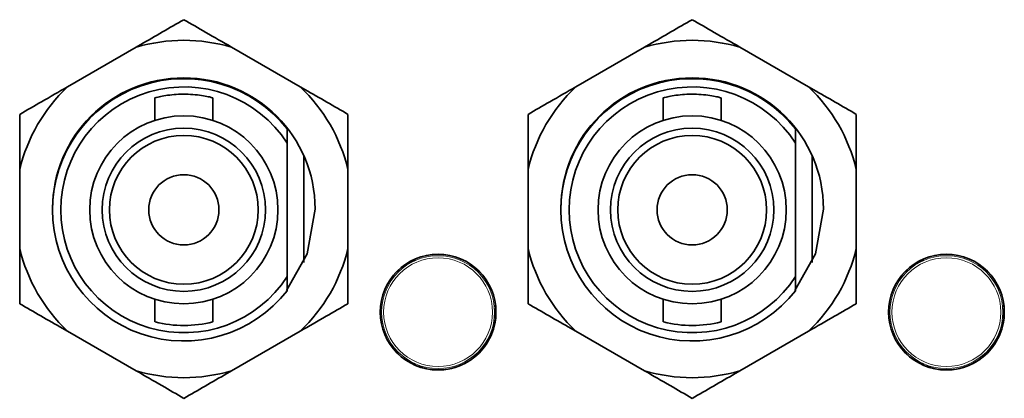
# Model space of a CAD drawing. Header units: millimetres. Extents: x 0 to 1118, y 0 to 864.
# Tile 166 of 200: x 876.63 to 884.56, y 467.04 to 470.09. Entities that reach past the tile are written whole.
import ezdxf

# ---------------------------------------------------------------- set-up
doc = ezdxf.new("R2010")
doc.units = ezdxf.units.MM

msp = doc.modelspace()

# ---------------------------------------------------------------- linework, layer by layer
at = {"color": 7, "linetype": 'Continuous', "lineweight": 35}
for p, q in [((877.5633, 469.8709), (877.0102, 469.5515)), ((878.8862, 469.5515), (878.3331, 469.8709)), ((881.6599, 469.8709), (881.1069, 469.5515)), ((882.9828, 469.5515), (882.4298, 469.8709)), ((877.7149, 469.4633), (877.7149, 469.2804)), ((878.1815, 469.2804), (878.1815, 469.4625)), ((881.8115, 469.4633), (881.8115, 469.2804)), ((882.2782, 469.2804), (882.2782, 469.4625)), ((878.7815, 469.0964), (878.7815, 469.2113)), ((882.8782, 469.0964), (882.8782, 469.2113)), ((878.7815, 468.0213), (878.7815, 469.0964)), ((882.8782, 468.0213), (882.8782, 469.0964)), ((878.9149, 468.1347), (878.9149, 468.9964)), ((883.0115, 468.1347), (883.0115, 468.9964)), ((876.6253, 468.8848), (876.6253, 468.2462)), ((879.2711, 468.2462), (879.2711, 468.8848)), ((880.7219, 468.8848), (880.7219, 468.2462)), ((883.3678, 468.2462), (883.3678, 468.8848)), ((878.7815, 467.9065), (878.7815, 468.0213)), ((882.8782, 467.9065), (882.8782, 468.0213)), ((877.7149, 467.8373), (877.7149, 467.6544)), ((878.1815, 467.6552), (878.1815, 467.8373)), ((881.8115, 467.8373), (881.8115, 467.6544)), ((882.2782, 467.6552), (882.2782, 467.8373)), ((877.0102, 467.5795), (877.5633, 467.2602)), ((878.3331, 467.2602), (878.8862, 467.5795)), ((881.1069, 467.5795), (881.6599, 467.2602)), ((882.4298, 467.2602), (882.9828, 467.5795))]:
    msp.add_line(p, q, dxfattribs=at)
at = {"color": 7, "linetype": 'Continuous', "lineweight": 18}
for p, q in [((879.7154, 468.1056), (879.7156, 468.1054)), ((879.7424, 468.1246), (879.7442, 468.1187)), ((879.7898, 468.1451), (879.7856, 468.1496)), ((879.8157, 468.1632), (879.8156, 468.1635)), ((883.8121, 468.1056), (883.8123, 468.1054)), ((883.8391, 468.1246), (883.8408, 468.1187)), ((883.8865, 468.1451), (883.8823, 468.1496)), ((883.9123, 468.1632), (883.9122, 468.1635)), ((880.4598, 467.7913), (880.4601, 467.7913)), ((884.5565, 467.7913), (884.5568, 467.7913)), ((880.463, 467.7585), (880.4571, 467.7599)), ((880.4571, 467.7071), (880.463, 467.7086)), ((884.5597, 467.7585), (884.5537, 467.7599)), ((884.5537, 467.7071), (884.5597, 467.7086)), ((880.4598, 467.6757), (880.4601, 467.6757)), ((884.5565, 467.6757), (884.5568, 467.6757)), ((879.7154, 467.3614), (879.7156, 467.3616)), ((879.7442, 467.3483), (879.7424, 467.3424)), ((879.7856, 467.3175), (879.7898, 467.3219)), ((879.8156, 467.3036), (879.8157, 467.3038)), ((883.8121, 467.3614), (883.8123, 467.3616)), ((883.8408, 467.3483), (883.8391, 467.3424)), ((883.8823, 467.3175), (883.8865, 467.3219)), ((883.9122, 467.3036), (883.9123, 467.3038))]:
    msp.add_line(p, q, dxfattribs=at)
at = {"color": 7, "linetype": 'Continuous', "lineweight": 35, "flags": 128}
for points in [[(878.7768, 467.9072), (878.9427, 468.2035), (879.0065, 468.5655)], [(882.8735, 467.9072), (883.0394, 468.2035), (883.1032, 468.5655)]]:
    msp.add_lwpolyline(points, dxfattribs=at)
at = {"color": 7, "linetype": 'Continuous', "lineweight": 18, "flags": 128}
for points in [[(879.7178, 468.1075), (879.7174, 468.107), (879.7156, 468.1054)], [(879.8157, 468.1632), (879.8133, 468.1624), (879.8128, 468.1623)], [(883.8145, 468.1075), (883.8141, 468.107), (883.8123, 468.1054)], [(883.9123, 468.1632), (883.91, 468.1624), (883.9095, 468.1623)], [(884.5565, 467.7913), (884.557, 467.7889), (884.5571, 467.7883)], [(880.4598, 467.6757), (880.4603, 467.6782), (880.4605, 467.6787)], [(879.7178, 467.3596), (879.7174, 467.36), (879.7156, 467.3616)], [(879.8128, 467.3048), (879.8133, 467.3046), (879.8157, 467.3038)], [(883.8145, 467.3596), (883.8141, 467.36), (883.8123, 467.3616)], [(883.9095, 467.3048), (883.91, 467.3046), (883.9123, 467.3038)]]:
    msp.add_lwpolyline(points, dxfattribs=at)
at = {"color": 7, "linetype": 'Continuous', "lineweight": 35}
for centre, radius in [((877.9482, 468.5589), 0.7583), ((882.0449, 468.5589), 0.7583), ((877.9482, 468.5589), 0.6583), ((882.0449, 468.5589), 0.6583), ((877.9482, 468.5589), 0.6), ((882.0449, 468.5589), 0.6), ((877.9482, 468.5589), 0.2833), ((882.0449, 468.5589), 0.2833), ((879.997, 467.7335), 0.4667), ((884.0937, 467.7335), 0.4667)]:
    msp.add_circle(centre, radius, dxfattribs=at)
at = {"color": 7, "linetype": 'Continuous', "lineweight": 18}
for centre, radius in [((879.997, 467.7335), 0.4553), ((879.997, 467.7335), 0.4387), ((884.0937, 467.7335), 0.4553), ((884.0937, 467.7335), 0.4387)]:
    msp.add_circle(centre, radius, dxfattribs=at)
at = {"color": 7, "linetype": 'Continuous', "lineweight": 35}
for centre, radius, start, end in [((877.9482, 468.5655), 1.3609, 73.56967, 106.43033), ((882.0449, 468.5655), 1.3609, 73.56967, 106.43033), ((877.9482, 468.5655), 1.0583, 0, 179.99442), ((877.9482, 468.5589), 1.0583, 38.05666, 321.94334), ((882.0449, 468.5655), 1.0583, 0, 179.96574), ((882.0449, 468.5589), 1.0583, 38.05666, 321.94334), ((877.9482, 468.5655), 1.3609, 133.56967, 166.43033), ((877.9482, 468.5589), 0.9917, 32.82437, 327.17563), ((877.9482, 468.5655), 1.3609, 13.56967, 46.43033), ((882.0449, 468.5655), 1.3609, 133.56967, 166.43033), ((882.0449, 468.5589), 0.9917, 32.82437, 327.17563), ((882.0449, 468.5655), 1.3609, 13.56967, 46.43033), ((877.9482, 468.5655), 1.3609, 193.56967, 226.43033), ((877.9482, 468.5655), 1.3609, 313.56967, 346.43033), ((882.0449, 468.5655), 1.3609, 193.56967, 226.43033), ((882.0449, 468.5655), 1.3609, 313.56967, 346.43033), ((877.9482, 468.5588), 0.9333, 255.71877, 284.47769), ((879.997, 467.7335), 0.4664, 247.117, 352.883), ((882.0449, 468.5588), 0.9333, 255.71877, 284.47769), ((884.0937, 467.7335), 0.4664, 247.117, 352.883), ((877.9482, 468.5655), 1.3609, 253.56967, 286.43033), ((882.0449, 468.5655), 1.3609, 253.56967, 286.43033)]:
    msp.add_arc(centre, radius, start, end, dxfattribs=at)
at = {"color": 7, "linetype": 'Continuous', "lineweight": 18}
for centre, radius, start, end in [((879.997, 467.7335), 0.4664, 7.117, 112.883), ((884.0937, 467.7335), 0.4664, 7.117, 112.883), ((879.997, 467.7335), 0.4664, 127.117, 232.883), ((879.1753, 466.6099), 1.5901, 69.82738, 70.13502), ((879.7137, 468.1159), 0.0167, 306.55189, 2.05512), ((879.7474, 468.1208), 0.00381, 212.09459, 250.85183), ((879.7865, 468.1433), 0.00381, 349.14817, 27.90541), ((879.8076, 468.1701), 0.0167, 237.94497, 293.44795), ((884.0937, 467.7335), 0.4664, 127.117, 232.883), ((883.2719, 466.6099), 1.5901, 69.82738, 70.13502), ((883.8104, 468.1159), 0.0167, 306.55189, 2.05514), ((883.844, 468.1208), 0.00381, 212.09459, 250.85183), ((883.8831, 468.1433), 0.00381, 349.14817, 27.90541), ((883.9042, 468.1701), 0.0167, 237.94508, 293.44795), ((879.4348, 469.007), 1.5901, 309.82738, 310.13502), ((880.4698, 467.7877), 0.0167, 186.55205, 242.05552), ((883.5315, 469.007), 1.5901, 309.82738, 310.13502), ((884.5665, 467.7877), 0.0167, 186.55205, 242.05494), ((880.4572, 467.7561), 0.00381, 92.09459, 130.85183), ((880.4572, 467.7109), 0.00381, 229.14817, 267.90541), ((884.5539, 467.7561), 0.00381, 92.09459, 130.85183), ((884.5539, 467.7109), 0.00381, 229.14817, 267.90541), ((880.4698, 467.6793), 0.0167, 117.9451, 173.44795), ((884.5665, 467.6793), 0.0167, 117.94518, 173.44795), ((879.1731, 468.863), 1.5964, 289.86559, 290.17202), ((879.7137, 467.3512), 0.0167, 357.94488, 53.44811), ((879.7865, 467.3237), 0.00381, 332.09459, 10.85183), ((879.8076, 467.297), 0.0167, 66.55189, 122.05507), ((883.2698, 468.863), 1.5964, 289.86559, 290.17202), ((883.8104, 467.3512), 0.0167, 357.94503, 53.44811), ((883.844, 467.3463), 0.00381, 109.14817, 147.90541), ((883.8831, 467.3237), 0.00381, 332.09459, 10.85183), ((883.9042, 467.297), 0.0167, 66.55189, 122.0552)]:
    msp.add_arc(centre, radius, start, end, dxfattribs=at)
for centre, major_axis, start_param, end_param in [((879.9975, 467.7328), (-0.2308, 0.3998), 6.225992, 6.340379), ((884.0941, 467.7328), (-0.2308, 0.3998), 6.225992, 6.340379), ((879.9962, 467.7335), (0.4617, 0), 6.225992, 6.340379), ((884.0928, 467.7335), (0.4617, 0), 6.225992, 6.340379), ((879.9975, 467.7343), (0.2308, 0.3998), 3.084399, 3.198786), ((884.0941, 467.7343), (0.2308, 0.3998), 3.084399, 3.198786)]:
    msp.add_ellipse(centre, major_axis=major_axis, ratio=0.999578, start_param=start_param, end_param=end_param, dxfattribs=at)
at = {"color": 7, "linetype": 'Continuous', "lineweight": 35}
for points, knots in [([(877.9482, 470.0931), (877.8347, 470.0276), (877.7092, 469.9551), (877.5759, 469.8782), (877.5633, 469.8709)], [0, 0, 0, 0, 0.9047882, 1, 1, 1, 1]), ([(878.3331, 469.8709), (878.263, 469.9113), (878.1306, 469.9878), (878.0066, 470.0594), (877.9482, 470.0931)], [0, 0, 0, 0, 0.5292577, 1, 1, 1, 1]), ([(882.0449, 470.0931), (881.9314, 470.0276), (881.8059, 469.9551), (881.6726, 469.8782), (881.6599, 469.8709)], [0, 0, 0, 0, 0.9047882, 1, 1, 1, 1]), ([(882.4298, 469.8709), (882.3597, 469.9113), (882.2273, 469.9878), (882.1032, 470.0594), (882.0449, 470.0931)], [0, 0, 0, 0, 0.5292577, 1, 1, 1, 1]), ([(877.0102, 469.5515), (876.9401, 469.5111), (876.8077, 469.4346), (876.6837, 469.363), (876.6253, 469.3293)], [0, 0, 0, 0, 0.529258, 1, 1, 1, 1]), ([(879.2711, 469.3293), (879.1576, 469.3948), (879.0322, 469.4673), (878.8989, 469.5442), (878.8862, 469.5515)], [0, 0, 0, 0, 0.9047882, 1, 1, 1, 1]), ([(881.1069, 469.5515), (881.0368, 469.5111), (880.9043, 469.4346), (880.7803, 469.363), (880.7219, 469.3293)], [0, 0, 0, 0, 0.529258, 1, 1, 1, 1]), ([(883.3678, 469.3293), (883.2543, 469.3948), (883.1288, 469.4673), (882.9955, 469.5442), (882.9828, 469.5515)], [0, 0, 0, 0, 0.9047882, 1, 1, 1, 1]), ([(878.1815, 469.4625), (878.179, 469.4632), (878.174, 469.4645), (878.1352, 469.4737), (878.0774, 469.484), (878.004, 469.4916), (877.9247, 469.493), (877.8493, 469.4878), (877.7842, 469.4782), (877.7378, 469.4684), (877.7145, 469.4625), (877.7172, 469.4631), (877.718, 469.4633)], [0, 0, 0, 0, 0.105087, 0.210094, 0.317186, 0.425742, 0.532081, 0.636081, 0.741046, 0.848846, 0.957133, 1, 1, 1, 1]), ([(882.2782, 469.4625), (882.2757, 469.4632), (882.2707, 469.4645), (882.2319, 469.4737), (882.1741, 469.484), (882.1006, 469.4916), (882.0214, 469.493), (881.9459, 469.4878), (881.8808, 469.4782), (881.8345, 469.4684), (881.8112, 469.4625), (881.8139, 469.4631), (881.8146, 469.4633)], [0, 0, 0, 0, 0.105087, 0.210094, 0.317186, 0.425742, 0.532081, 0.636081, 0.741046, 0.848846, 0.957133, 1, 1, 1, 1]), ([(876.6253, 469.3293), (876.6253, 469.3062), (876.6253, 469.1641), (876.6253, 469.0121), (876.6253, 468.8848)], [0, 0, 0, 0, 0.16266, 1, 1, 1, 1]), ([(879.2711, 468.8848), (879.2711, 468.9004), (879.2711, 469.0543), (879.2711, 469.1991), (879.2711, 469.3293)], [0, 0, 0, 0, 0.101181, 1, 1, 1, 1]), ([(880.7219, 469.3293), (880.7219, 469.3062), (880.7219, 469.1641), (880.7219, 469.0121), (880.7219, 468.8848)], [0, 0, 0, 0, 0.16266, 1, 1, 1, 1]), ([(883.3678, 468.8848), (883.3678, 468.9004), (883.3678, 469.0543), (883.3678, 469.1991), (883.3678, 469.3293)], [0, 0, 0, 0, 0.101181, 1, 1, 1, 1]), ([(876.6253, 468.2462), (876.6253, 468.2306), (876.6253, 468.0767), (876.6253, 467.9319), (876.6253, 467.8017)], [0, 0, 0, 0, 0.101181, 1, 1, 1, 1]), ([(879.2711, 467.8017), (879.2711, 467.8248), (879.2711, 467.9669), (879.2711, 468.1189), (879.2711, 468.2462)], [0, 0, 0, 0, 0.16266, 1, 1, 1, 1]), ([(880.7219, 468.2462), (880.7219, 468.2306), (880.7219, 468.0767), (880.7219, 467.9319), (880.7219, 467.8017)], [0, 0, 0, 0, 0.101181, 1, 1, 1, 1]), ([(883.3678, 467.8017), (883.3678, 467.8248), (883.3678, 467.9669), (883.3678, 468.1189), (883.3678, 468.2462)], [0, 0, 0, 0, 0.16266, 1, 1, 1, 1]), ([(876.6253, 467.8017), (876.7388, 467.7362), (876.8642, 467.6638), (876.9975, 467.5868), (877.0102, 467.5795)], [0, 0, 0, 0, 0.9047882, 1, 1, 1, 1]), ([(878.8862, 467.5795), (878.9563, 467.62), (879.0887, 467.6964), (879.2127, 467.768), (879.2711, 467.8017)], [0, 0, 0, 0, 0.529258, 1, 1, 1, 1]), ([(880.7219, 467.8017), (880.8354, 467.7362), (880.9609, 467.6638), (881.0942, 467.5868), (881.1069, 467.5795)], [0, 0, 0, 0, 0.9047882, 1, 1, 1, 1]), ([(882.9828, 467.5795), (883.0529, 467.62), (883.1854, 467.6964), (883.3094, 467.768), (883.3678, 467.8017)], [0, 0, 0, 0, 0.529258, 1, 1, 1, 1]), ([(877.5633, 467.2602), (877.6334, 467.2197), (877.7658, 467.1433), (877.8898, 467.0717), (877.9482, 467.0379)], [0, 0, 0, 0, 0.529258, 1, 1, 1, 1]), ([(877.9482, 467.0379), (878.0617, 467.1035), (878.1871, 467.1759), (878.3204, 467.2529), (878.3331, 467.2602)], [0, 0, 0, 0, 0.904788, 1, 1, 1, 1]), ([(881.6599, 467.2602), (881.73, 467.2197), (881.8625, 467.1433), (881.9865, 467.0717), (882.0449, 467.0379)], [0, 0, 0, 0, 0.529258, 1, 1, 1, 1]), ([(882.0449, 467.0379), (882.1584, 467.1035), (882.2838, 467.1759), (882.4171, 467.2529), (882.4298, 467.2602)], [0, 0, 0, 0, 0.904788, 1, 1, 1, 1])]:
    msp.add_open_spline(points, degree=3, knots=knots, dxfattribs=at)
at = {"color": 7, "linetype": 'Continuous', "lineweight": 18}
for points, knots in [([(879.7461, 468.1172), (879.7443, 468.116), (879.7407, 468.1136), (879.7355, 468.1101), (879.7303, 468.1066), (879.7251, 468.1031), (879.7238, 468.1024), (879.7236, 468.1025), (879.7236, 468.1025)], [0, 0, 0, 0, 0.106203, 0.213089, 0.349307, 0.572631, 0.997278, 1, 1, 1, 1]), ([(879.7958, 468.1583), (879.7969, 468.1568), (879.7983, 468.1547), (879.7978, 468.1512), (879.7965, 468.1491), (879.7946, 468.1476), (879.7934, 468.1468), (879.7921, 468.1461), (879.7908, 468.1455), (879.7901, 468.1452), (879.7898, 468.1451)], [0, 0, 0, 0, 0.481674, 0.669596, 0.834049, 0.880384, 0.911463, 0.948744, 0.981439, 1, 1, 1, 1]), ([(879.8142, 468.1548), (879.8138, 468.1544), (879.8131, 468.1539), (879.808, 468.1514), (879.803, 468.149), (879.7971, 468.1461), (879.7929, 468.144), (879.7907, 468.1429), (879.7902, 468.1426)], [0, 0, 0, 0, 0.418026, 0.594815, 0.771695, 0.873161, 0.974276, 1, 1, 1, 1]), ([(883.8428, 468.1172), (883.841, 468.116), (883.8374, 468.1136), (883.8321, 468.1101), (883.8269, 468.1066), (883.8217, 468.1031), (883.8205, 468.1024), (883.8203, 468.1025), (883.8203, 468.1025)], [0, 0, 0, 0, 0.106203, 0.213089, 0.349307, 0.572631, 0.997278, 1, 1, 1, 1]), ([(883.8924, 468.1583), (883.8935, 468.1568), (883.895, 468.1547), (883.8945, 468.1512), (883.8932, 468.1491), (883.8912, 468.1476), (883.89, 468.1468), (883.8887, 468.1461), (883.8875, 468.1455), (883.8868, 468.1452), (883.8865, 468.1451)], [0, 0, 0, 0, 0.481674, 0.669596, 0.834049, 0.880384, 0.911463, 0.948744, 0.981439, 1, 1, 1, 1]), ([(883.9109, 468.1548), (883.9104, 468.1544), (883.9098, 468.1539), (883.9047, 468.1514), (883.8997, 468.149), (883.8938, 468.1461), (883.8896, 468.144), (883.8873, 468.1429), (883.8869, 468.1426)], [0, 0, 0, 0, 0.418026, 0.594815, 0.771695, 0.873161, 0.974276, 1, 1, 1, 1]), ([(880.4533, 467.6812), (880.4532, 467.6818), (880.4531, 467.6826), (880.4534, 467.6883), (880.4538, 467.6938), (880.4543, 467.7004), (880.4546, 467.705), (880.4547, 467.7075), (880.4547, 467.7081)], [0, 0, 0, 0, 0.4180259, 0.5948154, 0.7716952, 0.8731613, 0.9742761, 1, 1, 1, 1]), ([(880.4547, 467.7081), (880.4552, 467.7192), (880.4558, 467.7362), (880.455, 467.7531), (880.4547, 467.759)], [0, 0, 0, 0, 0.655623, 1, 1, 1, 1]), ([(884.5499, 467.6812), (884.5499, 467.6818), (884.5497, 467.6826), (884.5501, 467.6883), (884.5505, 467.6938), (884.5509, 467.7004), (884.5512, 467.705), (884.5514, 467.7075), (884.5514, 467.7081)], [0, 0, 0, 0, 0.4180259, 0.5948154, 0.7716952, 0.8731613, 0.9742761, 1, 1, 1, 1]), ([(884.5514, 467.7081), (884.5518, 467.7192), (884.5525, 467.7362), (884.5517, 467.7531), (884.5514, 467.759)], [0, 0, 0, 0, 0.655623, 1, 1, 1, 1]), ([(879.7298, 467.3468), (879.7306, 467.3485), (879.7316, 467.3509), (879.7349, 467.3521), (879.7374, 467.3521), (879.7397, 467.3512), (879.741, 467.3505), (879.7422, 467.3497), (879.7434, 467.3489), (879.7439, 467.3485), (879.7442, 467.3483)], [0, 0, 0, 0, 0.481674, 0.669596, 0.834049, 0.880384, 0.911463, 0.948744, 0.981439, 1, 1, 1, 1]), ([(879.7461, 467.3499), (879.7556, 467.3439), (879.77, 467.3349), (879.785, 467.3271), (879.7902, 467.3244)], [0, 0, 0, 0, 0.655623, 1, 1, 1, 1]), ([(879.7902, 467.3244), (879.7922, 467.3234), (879.796, 467.3215), (879.8017, 467.3187), (879.8073, 467.316), (879.8129, 467.3132), (879.8142, 467.3124), (879.8142, 467.3123), (879.8142, 467.3122)], [0, 0, 0, 0, 0.106203, 0.213089, 0.349307, 0.572631, 0.997278, 1, 1, 1, 1]), ([(883.8265, 467.3468), (883.8272, 467.3485), (883.8283, 467.3509), (883.8316, 467.3521), (883.834, 467.3521), (883.8364, 467.3512), (883.8376, 467.3505), (883.8389, 467.3497), (883.84, 467.3489), (883.8406, 467.3485), (883.8408, 467.3483)], [0, 0, 0, 0, 0.481674, 0.669596, 0.834049, 0.880384, 0.911463, 0.948744, 0.981439, 1, 1, 1, 1]), ([(883.8428, 467.3499), (883.8522, 467.3439), (883.8666, 467.3349), (883.8817, 467.3271), (883.8869, 467.3244)], [0, 0, 0, 0, 0.655623, 1, 1, 1, 1]), ([(883.8869, 467.3244), (883.8888, 467.3234), (883.8927, 467.3215), (883.8984, 467.3187), (883.904, 467.316), (883.9096, 467.3132), (883.9108, 467.3124), (883.9109, 467.3123), (883.9109, 467.3122)], [0, 0, 0, 0, 0.106203, 0.213089, 0.349307, 0.572631, 0.997278, 1, 1, 1, 1])]:
    msp.add_open_spline(points, degree=3, knots=knots, dxfattribs=at)

doc.saveas('drawing.dxf')
